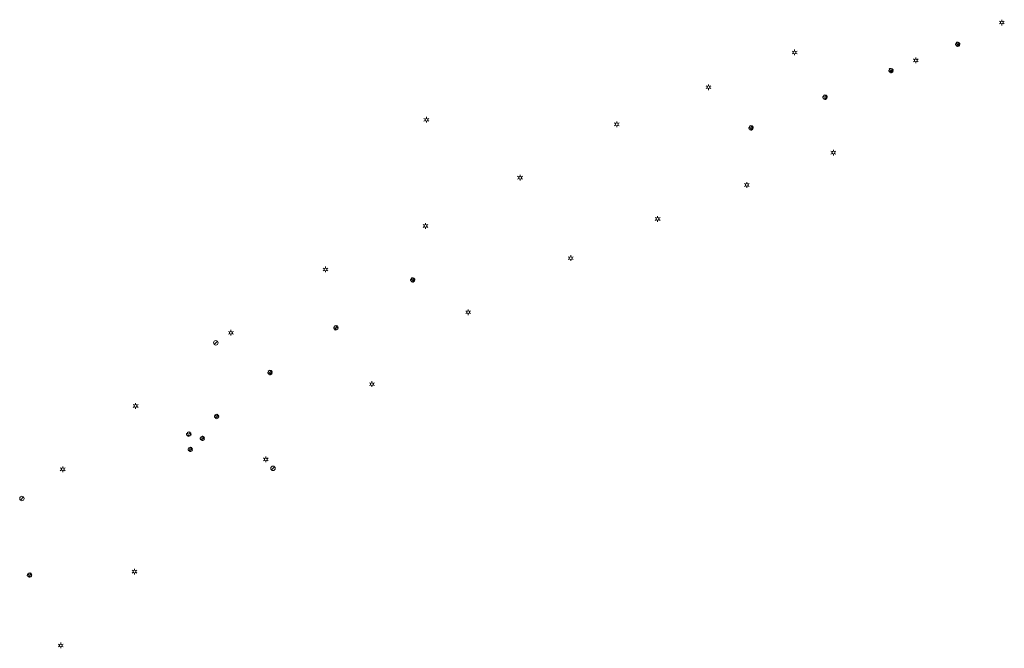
# Model space of a CAD drawing. Header units: metres. Extents: x 195696 to 514079, y 327475 to 328989.
# Tile 240 of 256: x 196323 to 196542, y 327900 to 328041. Entities that reach past the tile are written whole.
import ezdxf
from ezdxf.enums import TextEntityAlignment as Align

# ---------------------------------------------------------------- set-up
doc = ezdxf.new("R2010")
doc.units = ezdxf.units.M
for name, color, linetype, lineweight in [('B-WE-OV-ARMATUUR-S-250', 7, 'Continuous', 18), ('B-WE-RI-GWA_RIOOLPUT_INSPECTIEPUT-S-250', 30, 'Continuous', 18), ('bct-bomen', 252, 'Continuous', 9)]:
    doc.layers.add(name, color=color, linetype=linetype, lineweight=lineweight)
doc.styles.add('NLCS-ISO', font='NLCS-ISO.ttf')
doc.styles.get("Standard").update_dxf_attribs({"font": 'arial.ttf'})

# ---------------------------------------------------------------- blocks, each defined once
blk = doc.blocks.new('B-SRI-PUT_GWA_KUNSTSTOF-SO')
blk.add_line((-1.41, -1.41), (1.41, 1.41))
blk.add_circle((0, 0), 2)
blk = doc.blocks.new('BOOM_3-flat-15-flat-1-flat-1')
at = {"layer": 'bct-bomen', "color": 252, "lineweight": 0}
for p, q in [((-0.18, 0.12), (-0.49, 0.12)), ((-0.37, 0.33), (-0.27, 0.25)), ((-0.27, 0.25), (-0.18, 0.12)), ((0.08, 0.25), (-0.02, 0.5)), ((0.13, 0.48), (0.08, 0.25)), ((0.16, 0.05), (0.38, 0.33)), ((0.43, 0.26), (0.16, 0.05)), ((0.26, -0.02), (0.5, 0.03)), ((-0.41, -0.29), (-0.32, -0.19)), ((-0.32, -0.19), (-0.23, -0.2)), ((-0.17, -0.27), (-0.28, -0.42)), ((-0.28, -0.42), (-0.28, -0.42)), ((-0.23, -0.24), (-0.16, -0.19)), ((-0.23, -0.2), (-0.23, -0.24)), ((-0.11, -0.18), (-0.17, -0.27)), ((-0.16, -0.19), (-0.11, -0.18)), ((0.14, -0.48), (0.02, -0.22)), ((0.02, -0.22), (0.29, -0.41)), ((0.27, -0.11), (0.26, -0.02)), ((0.48, -0.14), (0.27, -0.11))]:
    blk.add_line(p, q, dxfattribs=at)
for major_axis, start_param, end_param in [((-0.354, 0.354), 0.541266, 1.405246), ((-0.354, 0.354), -0.736479, 0.056193), ((-0.0212, 0.0212), 3.926991, 10.210176), ((0.354, 0.354), 6.215134, 6.804469), ((-0.354, 0.354), 3.989026, 4.478057), ((-0.354, 0.354), 1.773702, 2.630475), ((0.354, 0.354), 4.538273, 5.220845)]:
    blk.add_ellipse((0, 0), major_axis=major_axis, ratio=1, start_param=start_param, end_param=end_param, dxfattribs=at)
at = {"layer": 'bct-bomen', "flags": 1}
for tag, p in [('POINTNUMBER', (0, 0)), ('COMMENT', (0, -0.31))]:
    blk.add_attdef(tag, p, '', height=0.25, dxfattribs=at)
blk = doc.blocks.new('SOV-ARMATUUR-SO')
for p, q in [((-1.1, 0.63), (-2.19, 1.27)), ((0, 1.27), (0, 2.53)), ((1.1, 0.63), (2.19, 1.27)), ((-1.1, -0.63), (-2.19, -1.27)), ((0, -1.27), (0, -2.53)), ((1.1, -0.63), (2.19, -1.27))]:
    blk.add_line(p, q)
blk.add_circle((0, 0), 1.27)
at = {"style": 'NLCS-ISO'}
blk.add_attdef('TYPE', text='', height=1.75, dxfattribs=at).set_placement((0.11, 3.82), align=Align.MIDDLE_CENTER)

msp = doc.modelspace()

# ---------------------------------------------------------------- block references
at = {"layer": 'B-WE-OV-ARMATUUR-S-250', "xscale": 0.25, "yscale": 0.25, "zscale": 0.25}
for p in [(196541.696, 328039.955, 86.978), (196495.446, 328033.279, 86.129), (196522.511, 328031.508, 86.648), (196476.243, 328025.526, 85.863), (196413.308, 328018.262, 85.02), (196455.755, 328017.249, 85.724), (196504.107, 328010.932, 86.14), (196434.207, 328005.341, 85.595), (196484.788, 328003.721, 85.89), (196464.882, 327996.148, 85.733), (196413.089, 327994.581, 85.537), (196445.488, 327987.408, 85.654), (196390.782, 327984.875, 85.531), (196422.623, 327975.344, 85.512), (196369.684, 327970.747, 85.447), (196401.149, 327959.299, 85.471), (196348.408, 327954.438, 85.404), (196377.473, 327942.507, 85.361), (196332.147, 327940.309, 85.429), (196348.176, 327917.484, 85.359), (196331.698, 327901.005, 85.457)]:
    msp.add_blockref('SOV-ARMATUUR-SO', p, dxfattribs=at)
at = {"layer": 'B-WE-RI-GWA_RIOOLPUT_INSPECTIEPUT-S-250', "xscale": 0.25, "yscale": 0.25, "zscale": 0.25}
for p in [(196366.312, 327968.52, 85.465), (196379.067, 327940.509, 85.56), (196323.05, 327933.784, 85.537)]:
    msp.add_blockref('B-SRI-PUT_GWA_KUNSTSTOF-SO', p, dxfattribs=at)
at = {"layer": 'bct-bomen'}
for p in [(196531.843, 328035.093, 86.85), (196516.954, 328029.217, 86.588), (196502.252, 328023.302, 86.33), (196485.738, 328016.455, 85.997), (196410.252, 327982.528, 85.52), (196393.099, 327971.864, 85.47), (196378.398, 327961.88, 85.371), (196366.487, 327952.083, 85.308), (196360.292, 327948.141, 85.419), (196363.31, 327947.184, 85.371), (196360.613, 327944.729, 85.409), (196324.744, 327916.717, 85.323)]:
    msp.add_blockref('BOOM_3-flat-15-flat-1-flat-1', p, dxfattribs=at)

doc.saveas('drawing.dxf')
